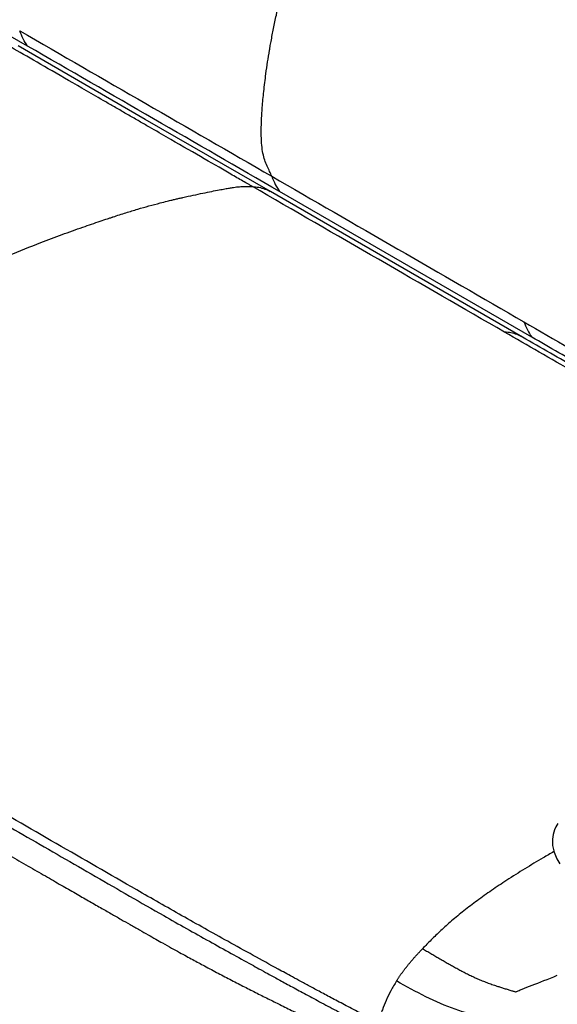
# Paper-space layout '_Isometric' of a CAD drawing. Header units: millimetres. Extents: x -684 to 998, y -334 to 1076.
# Tile 9 of 18: x 148 to 449, y -32 to 520. Entities that reach past the tile are written whole.
import ezdxf

# ---------------------------------------------------------------- set-up
doc = ezdxf.new("R2010")
doc.units = ezdxf.units.MM

psp = doc.layouts.new('_Isometric')

# ---------------------------------------------------------------- linework, layer by layer
at = {"color": 7, "linetype": 'Continuous', "lineweight": 25}
psp.add_line((435.13, 342.28), (293.63, 423.96), dxfattribs=at)
at = {"color": 7, "linetype": 'Continuous', "lineweight": 25, "flags": 128}
for points in [[(288.45, 423.97), (218.26, 464.49), (146.95, 505.66)], [(429.94, 342.29), (358.63, 383.46), (288.44, 423.97)], [(449.79, 69.37), (448.67, 67.41), (447.9, 65.64), (447.14, 63.05), (446.77, 60.49), (446.84, 56.9), (447.65, 53.16), (449.25, 49.38), (450.88, 46.73)]]:
    psp.add_lwpolyline(points, dxfattribs=at)
at = {"color": 7, "linetype": 'Continuous', "lineweight": 25}
for points, knots in [([(289.25, 432.54), (289.16, 432.78), (288.7, 433.96), (287.64, 436.07), (286.22, 439.06), (284.94, 442.52), (284.02, 446.56), (283.47, 451.3), (283.28, 456.93), (283.44, 463.64), (283.92, 471.49), (284.75, 480.41), (286.05, 491.13), (287.32, 499.5), (288.37, 505.58), (288.88, 508.4), (289.53, 511.86), (290.26, 515.55), (291.01, 519.27), (292.48, 526.2), (294.75, 536.31), (297.92, 549.46), (301.35, 563.28), (304.98, 577.53), (308.82, 592.09), (312.64, 605.91), (316.54, 619.29), (320.65, 632.73), (324.74, 645.61), (328.83, 658.07), (332.92, 670.03), (337.36, 682.33), (342.16, 694.8), (347.22, 707.17), (352.2, 718.53), (356.93, 728.62), (361.34, 737.26), (365.64, 744.99), (369.8, 751.84), (373.79, 757.91), (377.58, 763.26), (381.19, 768.02), (385.02, 772.68), (389.18, 777.22), (393.77, 781.61), (398.41, 785.52), (402.98, 788.91), (406.21, 791.16), (407.89, 792.11), (408.11, 792.23)], [0, 0, 0, 0, 0.002678, 0.013387, 0.02575, 0.038609, 0.051865, 0.066275, 0.082601, 0.101555, 0.123582, 0.148284, 0.175078, 0.210765, 0.215556, 0.223578, 0.233275, 0.243028, 0.252823, 0.262644, 0.297715, 0.33226, 0.365587, 0.40575, 0.443526, 0.479112, 0.513254, 0.547461, 0.583275, 0.613037, 0.643976, 0.67582, 0.708285, 0.740666, 0.771945, 0.796979, 0.819911, 0.840662, 0.859466, 0.876539, 0.892074, 0.906249, 0.919355, 0.935756, 0.951694, 0.967626, 0.98318, 0.99784, 1, 1, 1, 1]), ([(152.14, 505.64), (126.29, 520.57), (100.42, 535.53), (48.62, 565.51), (22.71, 580.53), (-9.79, 599.4), (-16.3, 603.18), (-26.06, 608.85), (-29.32, 610.75), (-35.84, 614.53), (-42.37, 618.33), (-48.86, 622.1), (-55.33, 625.85), (-58.55, 627.72), (-65, 631.45), (-68.22, 633.31), (-74.65, 637.03), (-77.87, 638.88), (-84.3, 642.6), (-87.52, 644.45), (-93.94, 648.15), (-97.14, 650), (-103.52, 653.68), (-106.7, 655.51), (-113.03, 659.14), (-116.17, 660.94), (-122.42, 664.52), (-125.52, 666.28), (-130.11, 668.86), (-131.63, 669.71), (-134.64, 671.39), (-139.12, 673.88), (-144.88, 676.93), (-148.92, 678.84), (-151.54, 680), (-152.82, 680.52), (-154.05, 680.98)], [0, 0, 0, 0, 0.25, 0.25, 0.5, 0.5, 0.5625, 0.5625, 0.59375, 0.59375, 0.625, 0.65625, 0.65625, 0.6875, 0.6875, 0.71875, 0.71875, 0.75, 0.75, 0.78125, 0.78125, 0.8125, 0.8125, 0.84375, 0.84375, 0.875, 0.875, 0.90625, 0.90625, 0.921875, 0.921875, 0.9375, 0.96875, 0.984375, 0.984375, 1, 1, 1, 1]), ([(147.77, 514.21), (171.36, 500.6), (194.94, 486.98), (242.1, 459.76), (265.68, 446.14), (289.25, 432.54)], [0, 0, 0, 0, 0.5, 0.5, 1, 1, 1, 1]), ([(278.34, 426.77), (277.86, 427.04), (277.37, 427.33), (276.38, 427.9), (274.88, 428.77), (273.3, 429.68), (270.04, 431.56), (267.74, 432.89), (260.46, 437.09), (255.1, 440.19), (243.3, 447), (233.67, 452.56), (221.08, 459.83), (215.39, 463.11), (212.5, 464.78), (211.53, 465.34), (209.56, 466.48), (208.58, 467.05), (206.6, 468.19), (205.61, 468.76), (203.65, 469.89), (202.68, 470.45), (199.79, 472.12), (197.9, 473.21), (192.31, 476.44), (188.71, 478.52), (178.31, 484.52), (171.89, 488.23), (154.21, 498.43), (144.52, 504.02), (136.85, 508.45)], [0, 0, 0, 0, 0.015625, 0.015625, 0.03125, 0.0625, 0.0625, 0.125, 0.125, 0.25, 0.25, 0.375, 0.4375, 0.46875, 0.46875, 0.484375, 0.484375, 0.5, 0.5, 0.515625, 0.515625, 0.53125, 0.53125, 0.5625, 0.5625, 0.625, 0.625, 0.75, 0.75, 1, 1, 1, 1]), ([(293.63, 423.96), (270.06, 437.57), (246.47, 451.19), (199.31, 478.41), (175.73, 492.02), (152.15, 505.64)], [0, 0, 0, 0, 0.5, 0.5, 1, 1, 1, 1]), ([(289.25, 432.54), (312.23, 419.28), (336.11, 405.49), (383.88, 377.91), (407.76, 364.13), (430.73, 350.86)], [0, 0, 0, 0, 0.5, 0.5, 1, 1, 1, 1]), ([(-106.06, 216.42), (-105.91, 217.07), (-105.45, 218.96), (-104.13, 222.68), (-102.09, 227.6), (-99.37, 233.06), (-96.43, 238.2), (-93.35, 242.9), (-91, 246.1), (-89.35, 248.22), (-88.47, 249.33), (-87.56, 250.46), (-86.63, 251.59), (-85.67, 252.74), (-83.58, 255.21), (-80.21, 259.08), (-75.42, 264.51), (-70.07, 270.26), (-64.06, 276.25), (-57.45, 282.26), (-50.3, 288.16), (-42.79, 293.9), (-35.01, 299.49), (-27.22, 304.8), (-18.87, 310.2), (-10.2, 315.48), (-1.42, 320.53), (6.36, 324.82), (13.18, 328.48), (19.1, 331.64), (24.52, 334.52), (29.58, 337.19), (34.44, 339.73), (40.56, 342.89), (48.08, 346.68), (56.94, 351.05), (65.65, 355.23), (73.86, 359.1), (81.2, 362.48), (87.59, 365.35), (93, 367.74), (97.21, 369.57), (100.36, 370.93), (102.53, 371.87), (104.06, 372.52), (104.94, 372.89), (105.28, 373.04), (105.43, 373.1), (105.49, 373.13), (105.52, 373.14), (105.53, 373.15), (105.54, 373.15), (111.59, 375.72), (123.64, 380.76), (141.68, 388.23), (157.64, 394.6), (171.48, 399.81), (182.59, 403.79), (191.1, 406.72), (196.31, 408.46), (198.51, 409.19), (199.45, 409.5), (199.86, 409.64), (200.04, 409.7), (200.12, 409.72), (200.16, 409.73), (202.59, 410.53), (207.21, 412.02), (213.93, 414.08), (220.33, 415.92), (225.86, 417.39), (230.12, 418.46), (233, 419.16), (235.22, 419.68), (237.31, 420.16), (240.63, 420.92), (245.07, 421.9), (250.46, 423.04), (255.33, 424.03), (259.45, 424.84), (262.79, 425.47), (265.44, 425.94), (267.62, 426.28), (269.47, 426.53), (271.5, 426.74), (273.76, 426.86), (276.16, 426.84), (277.67, 426.79), (278.34, 426.77)], [0, 0, 0, 0, 0.003769, 0.011064, 0.021407, 0.032248, 0.043302, 0.052561, 0.061918, 0.064432, 0.066985, 0.069582, 0.07223, 0.074934, 0.0777, 0.089782, 0.102964, 0.117374, 0.133194, 0.150614, 0.168587, 0.187705, 0.207349, 0.226964, 0.246065, 0.269701, 0.291558, 0.311545, 0.32776, 0.342416, 0.355737, 0.368194, 0.380184, 0.392022, 0.413881, 0.436316, 0.458306, 0.478988, 0.497791, 0.513349, 0.526897, 0.538432, 0.54494, 0.550571, 0.5548, 0.556445, 0.557128, 0.55742, 0.557547, 0.557602, 0.557627, 0.557637, 0.557646, 0.603114, 0.648322, 0.693524, 0.723498, 0.753036, 0.77786, 0.788245, 0.792687, 0.794615, 0.795458, 0.795828, 0.79599, 0.796062, 0.796118, 0.814502, 0.831387, 0.847542, 0.863672, 0.874086, 0.880588, 0.885992, 0.891414, 0.896823, 0.911886, 0.926067, 0.938912, 0.950063, 0.958401, 0.965244, 0.970926, 0.975748, 0.979967, 0.98729, 0.994276, 1, 1, 1, 1]), ([(419.84, 345.08), (396.87, 358.35), (372.98, 372.14), (325.21, 399.72), (301.32, 413.51), (278.34, 426.77)], [0, 0, 0, 0, 0.5, 0.5, 1, 1, 1, 1]), ([(278.34, 426.77), (279.57, 426.67), (282.05, 426.46), (285.43, 425.52), (287.45, 424.47), (288.43, 423.96)], [0, 0, 0, 0, 0.336297, 0.67787, 1, 1, 1, 1]), ([(430.73, 350.86), (447.95, 340.91), (482.39, 321.02), (534.02, 291.09), (575.55, 266.95), (606.96, 248.63), (628.35, 236.11), (648.95, 224.06), (662.67, 216.06), (668.92, 212.42)], [0, 0, 0, 0, 0.216483, 0.432881, 0.648998, 0.739599, 0.830392, 0.92274, 1, 1, 1, 1]), ([(660.86, 207.76), (656.44, 210.25), (644.38, 217.04), (624.62, 228.34), (601.61, 241.82), (572.76, 258.28), (538.34, 277.77), (498.48, 300.24), (458.81, 322.69), (432.83, 337.62), (419.84, 345.08)], [0, 0, 0, 0, 0.054739, 0.149489, 0.246067, 0.342851, 0.507404, 0.671698, 0.835888, 1, 1, 1, 1]), ([(429.93, 342.27), (428.95, 342.78), (426.93, 343.84), (423.54, 344.78), (421.07, 344.98), (419.84, 345.08)], [0, 0, 0, 0, 0.3225707, 0.6639211, 1, 1, 1, 1]), ([(663.34, 209.19), (660.86, 210.6), (655.03, 213.9), (646.05, 219), (635.98, 224.74), (625.91, 230.55), (615.88, 236.32), (606.54, 241.66), (597.94, 246.57), (590.08, 251.05), (582.96, 255.1), (576.13, 258.98), (569.13, 262.95), (561.5, 267.28), (553.2, 271.98), (544.24, 277.06), (534.62, 282.52), (524.34, 288.35), (513.21, 294.66), (501.21, 301.48), (488.32, 308.82), (474.72, 316.58), (460.4, 324.76), (445.39, 333.38), (435.17, 339.27), (429.94, 342.29)], [0, 0, 0, 0, 0.031891, 0.074971, 0.115642, 0.161502, 0.204658, 0.244676, 0.281452, 0.315016, 0.345379, 0.372619, 0.402363, 0.434953, 0.470387, 0.508666, 0.549792, 0.593763, 0.640579, 0.692673, 0.747886, 0.806224, 0.86769, 0.932283, 1, 1, 1, 1]), ([(664.9, 210.09), (663.89, 210.68), (661.59, 212), (658.05, 214.05), (654.33, 216.19), (650.78, 218.23), (646.76, 220.56), (641.95, 223.32), (636.07, 226.7), (629.78, 230.31), (619.13, 236.42), (608.5, 242.51), (597.84, 248.63), (591.58, 252.22), (585.57, 255.67), (579.7, 259.04), (571.79, 263.58), (561.61, 269.43), (548.97, 276.7), (535.61, 284.38), (521.85, 292.3), (508.34, 300.07), (489.56, 310.89), (465.31, 324.87), (445.23, 336.45), (435.13, 342.28)], [0, 0, 0, 0, 0.013135, 0.029955, 0.046099, 0.061567, 0.076229, 0.098695, 0.124376, 0.153272, 0.181143, 0.264066, 0.292652, 0.320695, 0.34597, 0.371267, 0.397429, 0.449345, 0.504359, 0.562471, 0.623682, 0.683944, 0.73858, 0.868497, 1, 1, 1, 1]), ([(349.5, -42.61), (346.45, -41.03), (340.58, -38), (332.18, -33.6), (324.5, -29.55), (317.55, -25.85), (311.33, -22.51), (305.84, -19.54), (301.05, -16.93), (296.79, -14.61), (289.46, -10.6), (278.71, -4.69), (260.66, 5.3), (238.75, 17.51), (191.72, 44.48), (115.09, 88.78), (42.59, 130.6), (-4.05, 157.53), (-16.46, 164.69), (-28.37, 171.57), (-37.43, 176.8), (-44.11, 180.65), (-48.99, 183.47), (-54.74, 186.79), (-61.35, 190.61), (-68.77, 194.89), (-76.99, 199.64), (-86.01, 204.84), (-95.86, 210.53), (-102.71, 214.48), (-106.27, 216.54)], [0, 0, 0, 0, 0.0190901, 0.0367302, 0.0529213, 0.0676643, 0.0809599, 0.0926096, 0.1028637, 0.1117247, 0.1200033, 0.1501589, 0.181195, 0.2370224, 0.2928459, 0.492213, 0.7459497, 0.7738607, 0.8017417, 0.8283245, 0.8529387, 0.8618557, 0.8726503, 0.8853582, 0.8999796, 0.9165144, 0.9346167, 0.954565, 0.9763593, 1, 1, 1, 1]), ([(-108.78, 212.21), (-105.9, 210.55), (-100.37, 207.36), (-92.4, 202.76), (-85.08, 198.53), (-78.41, 194.68), (-72.43, 191.23), (-67.13, 188.17), (-62.5, 185.5), (-58.37, 183.11), (-51.24, 179), (-40.77, 172.95), (-14.73, 157.92), (36.83, 128.16), (96.45, 93.74), (152, 61.68), (190.27, 39.62), (219.97, 22.46), (241.36, 10.35), (254, 3.29), (266.17, -3.47), (275.45, -8.6), (282.31, -12.37), (287.34, -15.13), (293.25, -18.38), (300.08, -22.1), (307.77, -26.27), (316.33, -30.87), (325.77, -35.89), (336.15, -41.34), (343.41, -45.09), (347.19, -47.05)], [0, 0, 0, 0, 0.019082, 0.036715, 0.052901, 0.067639, 0.080929, 0.092573, 0.102821, 0.111674, 0.119953, 0.150107, 0.181141, 0.292783, 0.492144, 0.576721, 0.661293, 0.745861, 0.773784, 0.801667, 0.828231, 0.852823, 0.861753, 0.872561, 0.885281, 0.899914, 0.916462, 0.934578, 0.954541, 0.976348, 1, 1, 1, 1]), ([(-98.4, 190.16), (-93.92, 187.58), (-82, 180.7), (-62.62, 169.51), (-40.28, 156.61), (-18.03, 143.76), (3.96, 131.07), (25.54, 118.62), (46.55, 106.49), (66.09, 95.21), (84.11, 84.82), (100.56, 75.33), (116.21, 66.31), (130, 58.36), (142.01, 51.44), (152.3, 45.51), (161.94, 39.97), (170.8, 34.87), (178.87, 30.24), (186.17, 26.04), (192.85, 22.22), (198.94, 18.73), (204.49, 15.56), (209.79, 12.53), (214.85, 9.65), (219.66, 6.92), (223.97, 4.48), (228.37, 2), (232.81, -0.48), (237.28, -2.96), (241.22, -5.13), (244.81, -7.08), (248.2, -8.91), (252.98, -11.46), (259.13, -14.72), (266.61, -18.62), (273.87, -22.36), (280.98, -25.97), (287.9, -29.44), (294.98, -32.95), (302.54, -36.65), (308.42, -39.5), (312.38, -41.4), (314.29, -42.32), (316.6, -43.43), (319.49, -44.81), (322.15, -46.08), (324.25, -47.08), (325.63, -47.73), (326.93, -48.35), (328.32, -49), (329.8, -49.7), (331.37, -50.44), (334.37, -51.85), (339.04, -54.03), (345.62, -57.05), (352.76, -60.26), (357.72, -62.39), (360.21, -63.46)], [0, 0, 0, 0, 0.029679, 0.079018, 0.128526, 0.177819, 0.226531, 0.274315, 0.320843, 0.365804, 0.403839, 0.440245, 0.474842, 0.507461, 0.531599, 0.554344, 0.575626, 0.59538, 0.612921, 0.628974, 0.64363, 0.656989, 0.669151, 0.680209, 0.691949, 0.70243, 0.71179, 0.720164, 0.731256, 0.740802, 0.749199, 0.756819, 0.764007, 0.771041, 0.78754, 0.803505, 0.818942, 0.833856, 0.848675, 0.862768, 0.878713, 0.896465, 0.900002, 0.903732, 0.908558, 0.914639, 0.921964, 0.925371, 0.927891, 0.930604, 0.93351, 0.936606, 0.939892, 0.943364, 0.9554, 0.969159, 0.984529, 1, 1, 1, 1]), ([(447.58, 53.48), (445.55, 52.32), (440.12, 49.21), (431.28, 43.89), (421.64, 37.81), (412.7, 31.85), (404.65, 26.17), (397.18, 20.48), (390.38, 14.85), (384.27, 9.38), (378.83, 4.16), (375.46, 0.68), (373.87, -0.97)], [0, 0, 0, 0, 0.081201, 0.217421, 0.353704, 0.467669, 0.576484, 0.67785, 0.77061, 0.855047, 0.931449, 1, 1, 1, 1]), ([(359.25, -19.1), (359.38, -18.91), (359.63, -18.51), (360.01, -17.92), (360.39, -17.34), (360.78, -16.77), (361.17, -16.2), (361.56, -15.64), (361.95, -15.08), (362.35, -14.52), (362.75, -13.98), (363.15, -13.43), (363.56, -12.89), (363.97, -12.36), (364.38, -11.83), (364.79, -11.3), (365.21, -10.78), (365.62, -10.26), (366.04, -9.75), (366.47, -9.24), (366.89, -8.73), (367.31, -8.23), (367.74, -7.72), (368.17, -7.23), (368.6, -6.73), (369.03, -6.24), (369.47, -5.75), (369.9, -5.26), (370.34, -4.77), (370.78, -4.29), (371.22, -3.81), (371.66, -3.33), (372.1, -2.85), (372.54, -2.38), (372.98, -1.91), (373.43, -1.44), (373.72, -1.12), (373.87, -0.97)], [0, 0, 0, 0, 0.029367, 0.058616, 0.087754, 0.116787, 0.145726, 0.174578, 0.203354, 0.232063, 0.260715, 0.28932, 0.317883, 0.346411, 0.374908, 0.40338, 0.43183, 0.46026, 0.488675, 0.517077, 0.545472, 0.573863, 0.602251, 0.63064, 0.659031, 0.687426, 0.715823, 0.744226, 0.772632, 0.801042, 0.829457, 0.857874, 0.886295, 0.914718, 0.943143, 0.971571, 1, 1, 1, 1]), ([(373.87, -0.97), (374.64, -1.41), (376.17, -2.31), (378.47, -3.65), (380.77, -5), (383.07, -6.34), (385.39, -7.68), (387.71, -9.01), (390.05, -10.34), (392.41, -11.65), (394.79, -12.94), (397.19, -14.21), (399.63, -15.45), (402.1, -16.66), (404.66, -17.83), (407.3, -18.94), (410.01, -20), (412.78, -21), (415.33, -21.86), (417.64, -22.61), (419.72, -23.26), (421.82, -23.9), (423.77, -24.49), (425.19, -24.92), (425.9, -25.13), (426.08, -25.18)], [0, 0, 0, 0, 0.049832, 0.09957, 0.149199, 0.198718, 0.248124, 0.297407, 0.346529, 0.395404, 0.443978, 0.492253, 0.540248, 0.587953, 0.635319, 0.683606, 0.731518, 0.779123, 0.826495, 0.860852, 0.895155, 0.930028, 0.964907, 0.991225, 1, 1, 1, 1]), ([(426.08, -25.18), (426.23, -25.12), (426.45, -25.03), (426.97, -24.82), (427.28, -24.7), (428.26, -24.3), (429.01, -23.99), (431.44, -23.02), (433.29, -22.28), (439.39, -19.9), (444.14, -18.08), (449.49, -15.89)], [0, 0, 0, 0, 0.0625, 0.0625, 0.125, 0.125, 0.25, 0.25, 0.5, 0.5, 1, 1, 1, 1]), ([(359.25, -19.1), (358.17, -20.91), (356.04, -24.46), (353.4, -29.88), (351.74, -33.92), (350.72, -36.88), (350.14, -38.78), (349.66, -40.8), (349.51, -42.02), (349.44, -42.58)], [0, 0, 0, 0, 0.240253, 0.470311, 0.688913, 0.745712, 0.839156, 0.926783, 1, 1, 1, 1]), ([(426.24, -40.68), (420.69, -40.8), (414.97, -40.34), (403.49, -38.4), (397.74, -36.92), (386.56, -33.04), (381.13, -30.62), (370.27, -25.21), (364.84, -22.21), (359.25, -19.1)], [0, 0, 0, 0, 0.25, 0.25, 0.5, 0.5, 0.75, 0.75, 1, 1, 1, 1])]:
    psp.add_open_spline(points, degree=3, knots=knots, dxfattribs=at)
for points in [[(152.15, 505.64), (150.4, 508.15), (148.93, 511.04), (147.77, 514.21)], [(289.25, 432.54), (290.41, 429.36), (291.88, 426.48), (293.63, 423.96)], [(430.73, 350.86), (431.89, 347.68), (433.37, 344.8), (435.13, 342.28)]]:
    psp.add_open_spline(points, degree=3, dxfattribs=at)

doc.saveas('drawing.dxf')
